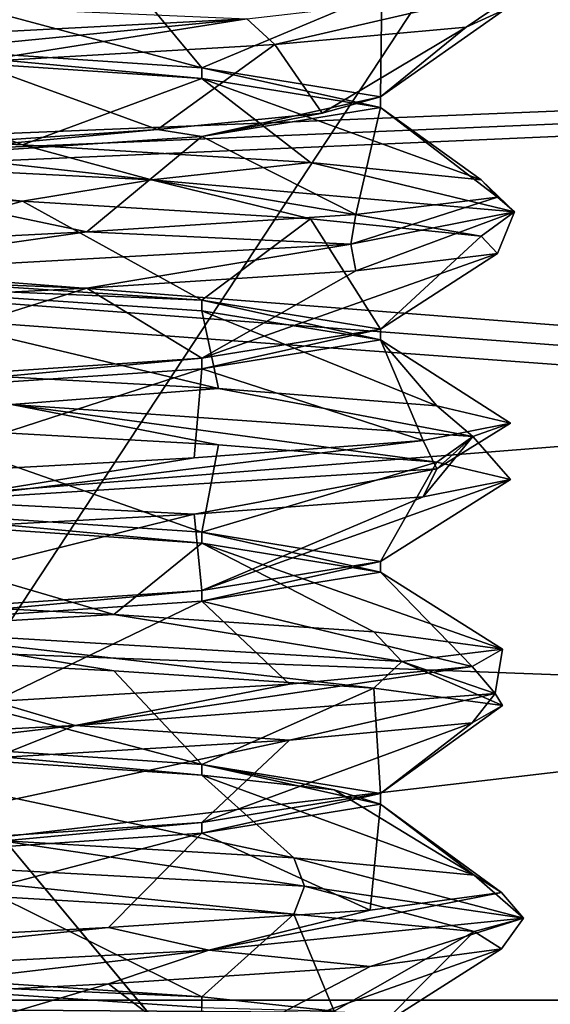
# Model space of a CAD drawing. Header units: millimetres. Extents: x -75 to 0, y -130 to 133.
# Tile 34 of 121: x -67.14 to -65.32, y -25.91 to -22.52. Entities that reach past the tile are written whole.
import ezdxf

# ---------------------------------------------------------------- set-up
doc = ezdxf.new("R2010")
doc.units = ezdxf.units.MM
doc.header["$LTSCALE"] = 65.185185
for name, color, linetype in [('1104', 7, 'CONTINUOUS'), ('1105', 7, 'CONTINUOUS'), ('1129', 7, 'CONTINUOUS'), ('1134', 7, 'CONTINUOUS'), ('1319', 7, 'CONTINUOUS'), ('1321', 7, 'CONTINUOUS'), ('1322', 7, 'CONTINUOUS'), ('1323', 7, 'CONTINUOUS'), ('1324', 7, 'CONTINUOUS'), ('1325', 7, 'CONTINUOUS'), ('1326', 7, 'CONTINUOUS'), ('1327', 7, 'CONTINUOUS'), ('1452', 7, 'CONTINUOUS'), ('1453', 7, 'CONTINUOUS'), ('1454', 7, 'CONTINUOUS'), ('1455', 7, 'CONTINUOUS'), ('1461', 7, 'CONTINUOUS'), ('1462', 7, 'CONTINUOUS'), ('1463', 7, 'CONTINUOUS'), ('1464', 7, 'CONTINUOUS'), ('1465', 7, 'CONTINUOUS'), ('944', 7, 'CONTINUOUS'), ('946', 7, 'CONTINUOUS'), ('972', 7, 'CONTINUOUS'), ('973', 7, 'CONTINUOUS')]:
    doc.layers.add(name, color=color, linetype=linetype)

msp = doc.modelspace()

# ---------------------------------------------------------------- linework, layer by layer
at = {"layer": '1104', "linetype": 'CONTINUOUS'}
for points in [[(-35.5, -25.8928, -21.84), (-35.5, -21.6152, -18.3848), (-72, -25.8928, -21.84), (-35.5, -25.8928, -21.84)], [(-72, -25.8928, -21.84), (-35.5, -21.6152, -18.3848), (-72, -24.5201, -20.8895), (-72, -25.8928, -21.84)], [(-72, -24.5201, -20.8895), (-35.5, -21.6152, -18.3848), (-72, -23.2112, -19.8529), (-72, -24.5201, -20.8895)], [(-72, -23.2112, -19.8529), (-35.5, -21.6152, -18.3848), (-71.75, -23.1475, -19.7988), (-72, -23.2112, -19.8529)], [(-71.75, -23.1475, -19.7988), (-35.5, -21.6152, -18.3848), (-71.5, -23.0839, -19.7445), (-71.75, -23.1475, -19.7988)], [(-71.5, -23.0839, -19.7445), (-35.5, -21.6152, -18.3848), (-71.5, -21.6152, -18.3848), (-71.5, -23.0839, -19.7445)]]:
    msp.add_3dface(points, dxfattribs=at)
at = {"layer": '1105', "linetype": 'CONTINUOUS'}
for points in [[(-35.5, -25.8928, 21.84), (-71.5, -23.0839, 19.7445), (-71.5, -21.6152, 18.3848), (-35.5, -25.8928, 21.84)], [(-35.5, -21.6152, 18.3848), (-35.5, -25.8928, 21.84), (-71.5, -21.6152, 18.3848), (-35.5, -21.6152, 18.3848)], [(-71.75, -23.1475, 19.7988), (-71.5, -23.0839, 19.7445), (-35.5, -25.8928, 21.84), (-71.75, -23.1475, 19.7988)], [(-72, -23.2112, 19.8529), (-71.75, -23.1475, 19.7988), (-35.5, -25.8928, 21.84), (-72, -23.2112, 19.8529)], [(-72, -24.5201, 20.8895), (-72, -23.2112, 19.8529), (-35.5, -25.8928, 21.84), (-72, -24.5201, 20.8895)], [(-72, -25.8928, 21.84), (-72, -24.5201, 20.8895), (-35.5, -25.8928, 21.84), (-72, -25.8928, 21.84)]]:
    msp.add_3dface(points, dxfattribs=at)
at = {"layer": '1129', "linetype": 'CONTINUOUS'}
for points in [[(-35.5, -25.8928, -21.84), (-72, -25.8928, -21.84), (-72, -26.1501, -21.9585), (-35.5, -25.8928, -21.84)], [(-35.5, -26.1525, -21.9592), (-35.5, -25.8928, -21.84), (-72, -26.1501, -21.9585), (-35.5, -26.1525, -21.9592)]]:
    msp.add_3dface(points, dxfattribs=at)
at = {"layer": '1134', "linetype": 'CONTINUOUS'}
for points in [[(-72, -25.8928, 21.84), (-35.5, -25.8928, 21.84), (-35.5, -26.1525, 21.9592), (-72, -25.8928, 21.84)], [(-72, -25.8928, 21.84), (-35.5, -26.1525, 21.9592), (-72, -26.1525, 21.9592), (-72, -25.8928, 21.84)]]:
    msp.add_3dface(points, dxfattribs=at)
at = {"layer": '1319', "linetype": 'CONTINUOUS'}
for points in [[(-66.361, -22.5132, 2.0183), (-65.4001, -22.4013, 0.0269), (-66.2641, -22.6015, 1.8635), (-66.361, -22.5132, 2.0183)], [(-66.2641, -22.6015, 1.8635), (-65.4001, -22.4013, 0.0269), (-65.6056, -22.5413, 0.8677), (-66.2641, -22.6015, 1.8635)], [(-65.6056, -22.5413, 0.8677), (-65.4001, -22.4013, 0.0269), (-65.4732, -22.481, -0.3187), (-65.6056, -22.5413, 0.8677)], [(-66.361, -22.5132, 2.0183), (-68.5072, -22.625, 2.55), (-67.3457, -22.4699, 2.4613), (-66.361, -22.5132, 2.0183)], [(-68.5072, -22.625, 2.55), (-66.361, -22.5132, 2.0183), (-68.4969, -22.722, 2.4979), (-68.5072, -22.625, 2.55)], [(-68.4969, -22.722, 2.4979), (-66.361, -22.5132, 2.0183), (-67.304, -22.6617, 2.4498), (-68.4969, -22.722, 2.4979)], [(-67.304, -22.6617, 2.4498), (-66.361, -22.5132, 2.0183), (-66.2641, -22.6015, 1.8635), (-67.304, -22.6617, 2.4498)]]:
    msp.add_3dface(points, dxfattribs=at)
at = {"layer": '1321', "linetype": 'CONTINUOUS'}
for points in [[(-66.515, -22.6816, -1.4848), (-67.9341, -22.3003, -2.5459), (-68, -22.5816, -2.1), (-66.515, -22.6816, -1.4848)], [(-66.7812, -22.3605, -2.2362), (-67.9341, -22.3003, -2.5459), (-66.515, -22.6816, -1.4848), (-66.7812, -22.3605, -2.2362)], [(-65.8961, -22.4208, -1.4351), (-66.7812, -22.3605, -2.2362), (-66.515, -22.6816, -1.4848), (-65.8961, -22.4208, -1.4351)], [(-65.9, -22.7816), (-65.8961, -22.4208, -1.4351), (-66.515, -22.6816, -1.4848), (-65.9, -22.7816)], [(-65.4732, -22.481, -0.3187), (-65.8961, -22.4208, -1.4351), (-65.9, -22.7816), (-65.4732, -22.481, -0.3187)], [(-65.6056, -22.5413, 0.8677), (-65.4732, -22.481, -0.3187), (-65.9, -22.7816), (-65.6056, -22.5413, 0.8677)], [(-66.2641, -22.6015, 1.8635), (-65.6056, -22.5413, 0.8677), (-66.1016, -22.8379, 0.8979), (-66.2641, -22.6015, 1.8635)], [(-66.1016, -22.8379, 0.8979), (-65.6056, -22.5413, 0.8677), (-65.9, -22.7816), (-66.1016, -22.8379, 0.8979)], [(-67.304, -22.6617, 2.4498), (-66.2641, -22.6015, 1.8635), (-66.6678, -22.8941, 1.6233), (-67.304, -22.6617, 2.4498)], [(-66.6678, -22.8941, 1.6233), (-66.2641, -22.6015, 1.8635), (-66.1016, -22.8379, 0.8979), (-66.6678, -22.8941, 1.6233)], [(-67.4898, -22.9504, 2.0371), (-67.304, -22.6617, 2.4498), (-66.6678, -22.8941, 1.6233), (-67.4898, -22.9504, 2.0371)]]:
    msp.add_3dface(points, dxfattribs=at)
at = {"layer": '1322', "linetype": 'CONTINUOUS'}
for points in [[(-68.8667, -22.9567, -2.4513), (-66.6887, -23.0673, -2.2451), (-68.3118, -22.8874, -2.5276), (-68.8667, -22.9567, -2.4513)], [(-68.3118, -22.8874, -2.5276), (-66.6887, -23.0673, -2.2451), (-67.1322, -22.9473, -2.3944), (-68.3118, -22.8874, -2.5276)], [(-66.6887, -23.0673, -2.2451), (-68.8667, -22.9567, -2.4513), (-67.1322, -23.1413, -2.3944), (-66.6887, -23.0673, -2.2451)], [(-67.1322, -23.1413, -2.3944), (-68.8667, -22.9567, -2.4513), (-68.3118, -23.0814, -2.5276), (-67.1322, -23.1413, -2.3944)], [(-67.1322, -22.9473, -2.3944), (-66.6887, -23.0673, -2.2451), (-66.1412, -23.0072, -1.741), (-67.1322, -22.9473, -2.3944)], [(-66.6887, -23.0673, -2.2451), (-65.4391, -23.1779, -0.4493), (-66.1412, -23.0072, -1.741), (-66.6887, -23.0673, -2.2451)], [(-66.1412, -23.0072, -1.741), (-65.4391, -23.1779, -0.4493), (-65.554, -23.0671, -0.7093), (-66.1412, -23.0072, -1.741)], [(-66.1412, -23.2012, -1.741), (-66.6887, -23.0673, -2.2451), (-67.1322, -23.1413, -2.3944), (-66.1412, -23.2012, -1.741)], [(-65.4391, -23.1779, -0.4493), (-66.6887, -23.0673, -2.2451), (-65.554, -23.2611, -0.7093), (-65.4391, -23.1779, -0.4493)], [(-65.554, -23.2611, -0.7093), (-66.6887, -23.0673, -2.2451), (-66.1412, -23.2012, -1.741), (-65.554, -23.2611, -0.7093)], [(-65.554, -23.0671, -0.7093), (-65.4391, -23.1779, -0.4493), (-65.4982, -23.127, 0.4764), (-65.554, -23.0671, -0.7093)], [(-65.4391, -23.1779, -0.4493), (-66.0027, -23.2885, 1.6646), (-65.4982, -23.127, 0.4764), (-65.4391, -23.1779, -0.4493)], [(-65.4982, -23.127, 0.4764), (-66.0027, -23.2885, 1.6646), (-65.9859, -23.1869, 1.5586), (-65.4982, -23.127, 0.4764)], [(-65.9859, -23.1869, 1.5586), (-66.0027, -23.2885, 1.6646), (-66.9111, -23.2468, 2.3023), (-65.9859, -23.1869, 1.5586)], [(-66.0027, -23.2885, 1.6646), (-65.4391, -23.1779, -0.4493), (-65.9859, -23.3808, 1.5586), (-66.0027, -23.2885, 1.6646)], [(-65.9859, -23.3808, 1.5586), (-65.4391, -23.1779, -0.4493), (-65.4982, -23.3209, 0.4764), (-65.9859, -23.3808, 1.5586)], [(-65.4982, -23.3209, 0.4764), (-65.4391, -23.1779, -0.4493), (-65.554, -23.2611, -0.7093), (-65.4982, -23.3209, 0.4764)], [(-66.9111, -23.2468, 2.3023), (-67.9804, -23.399, 2.5999), (-68.0729, -23.3067, 2.5457), (-66.9111, -23.2468, 2.3023)], [(-66.0027, -23.2885, 1.6646), (-67.9804, -23.399, 2.5999), (-66.9111, -23.2468, 2.3023), (-66.0027, -23.2885, 1.6646)], [(-67.9804, -23.399, 2.5999), (-66.0027, -23.2885, 1.6646), (-66.9111, -23.4407, 2.3023), (-67.9804, -23.399, 2.5999)], [(-66.9111, -23.4407, 2.3023), (-66.0027, -23.2885, 1.6646), (-65.9859, -23.3808, 1.5586), (-66.9111, -23.4407, 2.3023)], [(-68.0729, -23.5006, 2.5457), (-67.9804, -23.399, 2.5999), (-66.9111, -23.4407, 2.3023), (-68.0729, -23.5006, 2.5457)], [(-67.5441, -23.7259, -2.5056), (-67.1705, -23.8413, -2.4641), (-66.4579, -23.7858, -2.0268), (-67.5441, -23.7259, -2.5056)], [(-67.1705, -23.8413, -2.4641), (-65.5832, -23.9519, -0.9586), (-66.4579, -23.7858, -2.0268), (-67.1705, -23.8413, -2.4641)], [(-66.4579, -23.7858, -2.0268), (-65.5832, -23.9519, -0.9586), (-65.7067, -23.8457, -1.1077), (-66.4579, -23.7858, -2.0268)], [(-66.4579, -23.9798, -2.0268), (-67.1705, -23.8413, -2.4641), (-67.5441, -23.9199, -2.5056), (-66.4579, -23.9798, -2.0268)], [(-65.5832, -23.9519, -0.9586), (-67.1705, -23.8413, -2.4641), (-65.7067, -24.0397, -1.1077), (-65.5832, -23.9519, -0.9586)], [(-65.7067, -24.0397, -1.1077), (-67.1705, -23.8413, -2.4641), (-66.4579, -23.9798, -2.0268), (-65.7067, -24.0397, -1.1077)], [(-65.7067, -23.8457, -1.1077), (-65.5832, -23.9519, -0.9586), (-65.4537, -23.9056, 0.0521), (-65.7067, -23.8457, -1.1077)], [(-65.4537, -23.9056, 0.0521), (-65.707, -24.0625, 1.2256), (-65.7539, -23.9655, 1.2005), (-65.4537, -23.9056, 0.0521)], [(-65.5832, -23.9519, -0.9586), (-65.707, -24.0625, 1.2256), (-65.4537, -23.9056, 0.0521), (-65.5832, -23.9519, -0.9586)], [(-65.707, -24.0625, 1.2256), (-67.4543, -24.1731, 2.5421), (-65.7539, -23.9655, 1.2005), (-65.707, -24.0625, 1.2256)], [(-65.7539, -23.9655, 1.2005), (-67.4543, -24.1731, 2.5421), (-66.5421, -24.0254, 2.0882), (-65.7539, -23.9655, 1.2005)], [(-65.707, -24.0625, 1.2256), (-65.5832, -23.9519, -0.9586), (-65.7539, -24.1595, 1.2005), (-65.707, -24.0625, 1.2256)], [(-65.7539, -24.1595, 1.2005), (-65.5832, -23.9519, -0.9586), (-65.4537, -24.0996, 0.0521), (-65.7539, -24.1595, 1.2005)], [(-65.4537, -24.0996, 0.0521), (-65.5832, -23.9519, -0.9586), (-65.7067, -24.0397, -1.1077), (-65.4537, -24.0996, 0.0521)], [(-66.5421, -24.0254, 2.0882), (-67.4543, -24.1731, 2.5421), (-67.6469, -24.0853, 2.5222), (-66.5421, -24.0254, 2.0882)], [(-67.4543, -24.1731, 2.5421), (-65.707, -24.0625, 1.2256), (-66.5421, -24.2194, 2.0882), (-67.4543, -24.1731, 2.5421)], [(-66.5421, -24.2194, 2.0882), (-65.707, -24.0625, 1.2256), (-65.7539, -24.1595, 1.2005), (-66.5421, -24.2194, 2.0882)], [(-67.6469, -24.2793, 2.5222), (-67.4543, -24.1731, 2.5421), (-66.5421, -24.2194, 2.0882), (-67.6469, -24.2793, 2.5222)], [(-67.9687, -24.5046, -2.5466), (-67.6866, -24.6154, -2.581), (-66.8179, -24.5645, -2.2558), (-67.9687, -24.5046, -2.5466)], [(-67.6866, -24.6154, -2.581), (-65.8273, -24.726, -1.4281), (-66.8179, -24.5645, -2.2558), (-67.6866, -24.6154, -2.581)], [(-66.8179, -24.5645, -2.2558), (-65.8273, -24.726, -1.4281), (-65.9238, -24.6244, -1.475), (-66.8179, -24.5645, -2.2558)], [(-66.8179, -24.7584, -2.2558), (-67.6866, -24.6154, -2.581), (-67.9687, -24.6986, -2.5466), (-66.8179, -24.7584, -2.2558)], [(-65.8273, -24.726, -1.4281), (-67.6866, -24.6154, -2.581), (-65.9238, -24.8183, -1.475), (-65.8273, -24.726, -1.4281)], [(-65.9238, -24.8183, -1.475), (-67.6866, -24.6154, -2.581), (-66.8179, -24.7584, -2.2558), (-65.9238, -24.8183, -1.475)], [(-65.9238, -24.6244, -1.475), (-65.8273, -24.726, -1.4281), (-65.4808, -24.6843, -0.3737), (-65.9238, -24.6244, -1.475)], [(-65.8273, -24.726, -1.4281), (-65.5063, -24.8365, 0.7359), (-65.4808, -24.6843, -0.3737), (-65.8273, -24.726, -1.4281)], [(-65.4808, -24.6843, -0.3737), (-65.5063, -24.8365, 0.7359), (-65.585, -24.7442, 0.8088), (-65.4808, -24.6843, -0.3737)], [(-65.5063, -24.8365, 0.7359), (-66.9509, -24.9471, 2.3789), (-65.585, -24.7442, 0.8088), (-65.5063, -24.8365, 0.7359)], [(-65.585, -24.7442, 0.8088), (-66.9509, -24.9471, 2.3789), (-66.2139, -24.8041, 1.8155), (-65.585, -24.7442, 0.8088)], [(-65.4808, -24.8782, -0.3737), (-65.8273, -24.726, -1.4281), (-65.9238, -24.8183, -1.475), (-65.4808, -24.8782, -0.3737)], [(-65.5063, -24.8365, 0.7359), (-65.8273, -24.726, -1.4281), (-65.4808, -24.8782, -0.3737), (-65.5063, -24.8365, 0.7359)], [(-66.2139, -24.8041, 1.8155), (-66.9509, -24.9471, 2.3789), (-67.2309, -24.8639, 2.4279), (-66.2139, -24.8041, 1.8155)], [(-66.9509, -24.9471, 2.3789), (-65.5063, -24.8365, 0.7359), (-66.2139, -24.998, 1.8155), (-66.9509, -24.9471, 2.3789)], [(-66.2139, -24.998, 1.8155), (-65.5063, -24.8365, 0.7359), (-65.585, -24.9381, 0.8088), (-66.2139, -24.998, 1.8155)], [(-65.585, -24.9381, 0.8088), (-65.5063, -24.8365, 0.7359), (-65.4808, -24.8782, -0.3737), (-65.585, -24.9381, 0.8088)], [(-66.9509, -24.9471, 2.3789), (-69.1382, -25.0577, 2.3376), (-67.2309, -24.8639, 2.4279), (-66.9509, -24.9471, 2.3789)], [(-69.1382, -25.0577, 2.3376), (-66.9509, -24.9471, 2.3789), (-68.4149, -25.1178, 2.5128), (-69.1382, -25.0577, 2.3376)], [(-68.4149, -25.1178, 2.5128), (-66.9509, -24.9471, 2.3789), (-67.2309, -25.0579, 2.4279), (-68.4149, -25.1178, 2.5128)], [(-67.2309, -25.0579, 2.4279), (-66.9509, -24.9471, 2.3789), (-66.2139, -24.998, 1.8155), (-67.2309, -25.0579, 2.4279)], [(-68.2157, -25.3894, -2.591), (-66.1615, -25.5, -1.8385), (-67.211, -25.3431, -2.4215), (-68.2157, -25.3894, -2.591)], [(-67.211, -25.3431, -2.4215), (-66.1615, -25.5, -1.8385), (-66.1991, -25.403, -1.8009), (-67.211, -25.3431, -2.4215)], [(-66.1615, -25.5, -1.8385), (-68.2157, -25.3894, -2.591), (-66.1991, -25.597, -1.8009), (-66.1615, -25.5, -1.8385)], [(-66.1991, -25.597, -1.8009), (-68.2157, -25.3894, -2.591), (-67.211, -25.5371, -2.4215), (-66.1991, -25.597, -1.8009)]]:
    msp.add_3dface(points, dxfattribs=at)
at = {"layer": '1323', "linetype": 'CONTINUOUS'}
for points in [[(-68.3118, -22.8874, -2.5276), (-67.1322, -22.9473, -2.3944), (-68, -22.6184, -2.1), (-68.3118, -22.8874, -2.5276)], [(-68, -22.6184, -2.1), (-67.1322, -22.9473, -2.3944), (-66.5151, -22.7184, -1.4849), (-68, -22.6184, -2.1)], [(-67.1322, -22.9473, -2.3944), (-66.1412, -23.0072, -1.741), (-66.5151, -22.7184, -1.4849), (-67.1322, -22.9473, -2.3944)], [(-66.1412, -23.0072, -1.741), (-65.554, -23.0671, -0.7093), (-66.5151, -22.7184, -1.4849), (-66.1412, -23.0072, -1.741)], [(-65.554, -23.0671, -0.7093), (-65.9, -22.8184), (-66.5151, -22.7184, -1.4849), (-65.554, -23.0671, -0.7093)], [(-65.9, -22.8184), (-65.9859, -23.1869, 1.5586), (-66.515, -22.9184, 1.4848), (-65.9, -22.8184)], [(-65.4982, -23.127, 0.4764), (-65.9859, -23.1869, 1.5586), (-65.9, -22.8184), (-65.4982, -23.127, 0.4764)], [(-65.554, -23.0671, -0.7093), (-65.4982, -23.127, 0.4764), (-65.9, -22.8184), (-65.554, -23.0671, -0.7093)], [(-66.515, -22.9184, 1.4848), (-66.9111, -23.2468, 2.3023), (-68, -23.0184, 2.1), (-66.515, -22.9184, 1.4848)], [(-65.9859, -23.1869, 1.5586), (-66.9111, -23.2468, 2.3023), (-66.515, -22.9184, 1.4848), (-65.9859, -23.1869, 1.5586)], [(-66.9111, -23.2468, 2.3023), (-68.0729, -23.3067, 2.5457), (-68, -23.0184, 2.1), (-66.9111, -23.2468, 2.3023)], [(-67.5441, -23.7259, -2.5056), (-66.4579, -23.7858, -2.0268), (-67.9999, -23.4184, -2.1), (-67.5441, -23.7259, -2.5056)], [(-67.9999, -23.4184, -2.1), (-66.4579, -23.7858, -2.0268), (-66.515, -23.5184, -1.4848), (-67.9999, -23.4184, -2.1)], [(-66.4579, -23.7858, -2.0268), (-65.7067, -23.8457, -1.1077), (-66.515, -23.5184, -1.4848), (-66.4579, -23.7858, -2.0268)], [(-66.515, -23.5184, -1.4848), (-65.7067, -23.8457, -1.1077), (-65.9, -23.6184), (-66.515, -23.5184, -1.4848)], [(-65.9, -23.6184), (-65.7539, -23.9655, 1.2005), (-66.515, -23.7184, 1.4849), (-65.9, -23.6184)], [(-65.7067, -23.8457, -1.1077), (-65.4537, -23.9056, 0.0521), (-65.9, -23.6184), (-65.7067, -23.8457, -1.1077)], [(-65.4537, -23.9056, 0.0521), (-65.7539, -23.9655, 1.2005), (-65.9, -23.6184), (-65.4537, -23.9056, 0.0521)], [(-66.515, -23.7184, 1.4849), (-67.6469, -24.0853, 2.5222), (-68, -23.8184, 2.1), (-66.515, -23.7184, 1.4849)], [(-66.5421, -24.0254, 2.0882), (-67.6469, -24.0853, 2.5222), (-66.515, -23.7184, 1.4849), (-66.5421, -24.0254, 2.0882)], [(-65.7539, -23.9655, 1.2005), (-66.5421, -24.0254, 2.0882), (-66.515, -23.7184, 1.4849), (-65.7539, -23.9655, 1.2005)], [(-67.9687, -24.5046, -2.5466), (-66.8179, -24.5645, -2.2558), (-68, -24.2184, -2.1), (-67.9687, -24.5046, -2.5466)], [(-68, -24.2184, -2.1), (-66.8179, -24.5645, -2.2558), (-66.515, -24.3184, -1.4848), (-68, -24.2184, -2.1)], [(-66.8179, -24.5645, -2.2558), (-65.9238, -24.6244, -1.475), (-66.515, -24.3184, -1.4848), (-66.8179, -24.5645, -2.2558)], [(-65.9238, -24.6244, -1.475), (-65.4808, -24.6843, -0.3737), (-66.515, -24.3184, -1.4848), (-65.9238, -24.6244, -1.475)], [(-66.515, -24.3184, -1.4848), (-65.4808, -24.6843, -0.3737), (-65.9, -24.4184), (-66.515, -24.3184, -1.4848)], [(-65.9, -24.4184), (-65.585, -24.7442, 0.8088), (-66.515, -24.5184, 1.4849), (-65.9, -24.4184)], [(-65.4808, -24.6843, -0.3737), (-65.585, -24.7442, 0.8088), (-65.9, -24.4184), (-65.4808, -24.6843, -0.3737)], [(-66.515, -24.5184, 1.4849), (-67.2309, -24.8639, 2.4279), (-68.0001, -24.6184, 2.1), (-66.515, -24.5184, 1.4849)], [(-66.2139, -24.8041, 1.8155), (-67.2309, -24.8639, 2.4279), (-66.515, -24.5184, 1.4849), (-66.2139, -24.8041, 1.8155)], [(-65.585, -24.7442, 0.8088), (-66.2139, -24.8041, 1.8155), (-66.515, -24.5184, 1.4849), (-65.585, -24.7442, 0.8088)], [(-67.211, -25.3431, -2.4215), (-66.1991, -25.403, -1.8009), (-68, -25.0184, -2.1), (-67.211, -25.3431, -2.4215)], [(-68, -25.0184, -2.1), (-66.1991, -25.403, -1.8009), (-66.5151, -25.1184, -1.4849), (-68, -25.0184, -2.1)]]:
    msp.add_3dface(points, dxfattribs=at)
at = {"layer": '1324', "linetype": 'CONTINUOUS'}
for points in [[(-67.1322, -23.1413, -2.3944), (-68.3118, -23.0814, -2.5276), (-68, -23.3816, -2.1), (-67.1322, -23.1413, -2.3944)], [(-66.5151, -23.4816, -1.4849), (-67.1322, -23.1413, -2.3944), (-68, -23.3816, -2.1), (-66.5151, -23.4816, -1.4849)], [(-66.1412, -23.2012, -1.741), (-67.1322, -23.1413, -2.3944), (-66.5151, -23.4816, -1.4849), (-66.1412, -23.2012, -1.741)], [(-65.9, -23.5816), (-66.1412, -23.2012, -1.741), (-66.5151, -23.4816, -1.4849), (-65.9, -23.5816)], [(-65.554, -23.2611, -0.7093), (-66.1412, -23.2012, -1.741), (-65.9, -23.5816), (-65.554, -23.2611, -0.7093)], [(-65.4982, -23.3209, 0.4764), (-65.554, -23.2611, -0.7093), (-65.9, -23.5816), (-65.4982, -23.3209, 0.4764)], [(-65.9859, -23.3808, 1.5586), (-65.4982, -23.3209, 0.4764), (-66.515, -23.6816, 1.4848), (-65.9859, -23.3808, 1.5586)], [(-66.515, -23.6816, 1.4848), (-65.4982, -23.3209, 0.4764), (-65.9, -23.5816), (-66.515, -23.6816, 1.4848)], [(-66.9111, -23.4407, 2.3023), (-65.9859, -23.3808, 1.5586), (-66.515, -23.6816, 1.4848), (-66.9111, -23.4407, 2.3023)], [(-68.0729, -23.5006, 2.5457), (-66.9111, -23.4407, 2.3023), (-68, -23.7816, 2.1), (-68.0729, -23.5006, 2.5457)], [(-68, -23.7816, 2.1), (-66.9111, -23.4407, 2.3023), (-66.515, -23.6816, 1.4848), (-68, -23.7816, 2.1)], [(-66.515, -24.2816, -1.4848), (-67.5441, -23.9199, -2.5056), (-67.9999, -24.1816, -2.1), (-66.515, -24.2816, -1.4848)], [(-66.4579, -23.9798, -2.0268), (-67.5441, -23.9199, -2.5056), (-66.515, -24.2816, -1.4848), (-66.4579, -23.9798, -2.0268)], [(-65.7067, -24.0397, -1.1077), (-66.4579, -23.9798, -2.0268), (-66.515, -24.2816, -1.4848), (-65.7067, -24.0397, -1.1077)], [(-65.9, -24.3816), (-65.7067, -24.0397, -1.1077), (-66.515, -24.2816, -1.4848), (-65.9, -24.3816)], [(-65.4537, -24.0996, 0.0521), (-65.7067, -24.0397, -1.1077), (-65.9, -24.3816), (-65.4537, -24.0996, 0.0521)], [(-65.7539, -24.1595, 1.2005), (-65.4537, -24.0996, 0.0521), (-66.515, -24.4816, 1.4849), (-65.7539, -24.1595, 1.2005)], [(-66.515, -24.4816, 1.4849), (-65.4537, -24.0996, 0.0521), (-65.9, -24.3816), (-66.515, -24.4816, 1.4849)], [(-66.5421, -24.2194, 2.0882), (-65.7539, -24.1595, 1.2005), (-66.515, -24.4816, 1.4849), (-66.5421, -24.2194, 2.0882)], [(-67.6469, -24.2793, 2.5222), (-66.5421, -24.2194, 2.0882), (-68, -24.5816, 2.1), (-67.6469, -24.2793, 2.5222)], [(-68, -24.5816, 2.1), (-66.5421, -24.2194, 2.0882), (-66.515, -24.4816, 1.4849), (-68, -24.5816, 2.1)], [(-66.515, -25.0816, -1.4848), (-67.9687, -24.6986, -2.5466), (-68, -24.9816, -2.1), (-66.515, -25.0816, -1.4848)], [(-66.8179, -24.7584, -2.2558), (-67.9687, -24.6986, -2.5466), (-66.515, -25.0816, -1.4848), (-66.8179, -24.7584, -2.2558)], [(-65.9238, -24.8183, -1.475), (-66.8179, -24.7584, -2.2558), (-66.515, -25.0816, -1.4848), (-65.9238, -24.8183, -1.475)], [(-65.9, -25.1816), (-65.9238, -24.8183, -1.475), (-66.515, -25.0816, -1.4848), (-65.9, -25.1816)], [(-65.4808, -24.8782, -0.3737), (-65.9238, -24.8183, -1.475), (-65.9, -25.1816), (-65.4808, -24.8782, -0.3737)], [(-65.585, -24.9381, 0.8088), (-65.4808, -24.8782, -0.3737), (-65.9, -25.1816), (-65.585, -24.9381, 0.8088)], [(-66.2139, -24.998, 1.8155), (-65.585, -24.9381, 0.8088), (-66.515, -25.2816, 1.4849), (-66.2139, -24.998, 1.8155)], [(-66.515, -25.2816, 1.4849), (-65.585, -24.9381, 0.8088), (-65.9, -25.1816), (-66.515, -25.2816, 1.4849)], [(-67.2309, -25.0579, 2.4279), (-66.2139, -24.998, 1.8155), (-68.0001, -25.3816, 2.1), (-67.2309, -25.0579, 2.4279)], [(-68.0001, -25.3816, 2.1), (-66.2139, -24.998, 1.8155), (-66.515, -25.2816, 1.4849), (-68.0001, -25.3816, 2.1)], [(-66.5151, -25.8816, -1.4849), (-67.211, -25.5371, -2.4215), (-68, -25.7816, -2.1), (-66.5151, -25.8816, -1.4849)], [(-66.1991, -25.597, -1.8009), (-67.211, -25.5371, -2.4215), (-66.5151, -25.8816, -1.4849), (-66.1991, -25.597, -1.8009)]]:
    msp.add_3dface(points, dxfattribs=at)
at = {"layer": '1325', "linetype": 'CONTINUOUS'}
for points in [[(-66.1991, -25.403, -1.8009), (-66.1615, -25.5, -1.8385), (-65.409, -25.6106, 0.2157), (-66.1991, -25.403, -1.8009)], [(-66.1991, -25.403, -1.8009), (-65.409, -25.6106, 0.2157), (-65.5785, -25.4629, -0.789), (-66.1991, -25.403, -1.8009)], [(-65.5785, -25.4629, -0.789), (-65.409, -25.6106, 0.2157), (-65.4839, -25.5228, 0.3943), (-65.5785, -25.4629, -0.789)], [(-66.1615, -25.5, -1.8385), (-66.1991, -25.597, -1.8009), (-65.5785, -25.6569, -0.789), (-66.1615, -25.5, -1.8385)], [(-65.409, -25.6106, 0.2157), (-66.1615, -25.5, -1.8385), (-65.5785, -25.6569, -0.789), (-65.409, -25.6106, 0.2157)], [(-65.409, -25.6106, 0.2157), (-66.4909, -25.7212, 2.1172), (-65.4839, -25.5228, 0.3943), (-65.409, -25.6106, 0.2157)], [(-65.4839, -25.5228, 0.3943), (-66.4909, -25.7212, 2.1172), (-65.9359, -25.5827, 1.4919), (-65.4839, -25.5228, 0.3943)], [(-65.9359, -25.5827, 1.4919), (-66.4909, -25.7212, 2.1172), (-66.8364, -25.6426, 2.2654), (-65.9359, -25.5827, 1.4919)], [(-66.4909, -25.7212, 2.1172), (-65.409, -25.6106, 0.2157), (-65.9359, -25.7767, 1.4919), (-66.4909, -25.7212, 2.1172)], [(-65.9359, -25.7767, 1.4919), (-65.409, -25.6106, 0.2157), (-65.4839, -25.7168, 0.3943), (-65.9359, -25.7767, 1.4919)], [(-65.4839, -25.7168, 0.3943), (-65.409, -25.6106, 0.2157), (-65.5785, -25.6569, -0.789), (-65.4839, -25.7168, 0.3943)], [(-66.4909, -25.7212, 2.1172), (-68.6413, -25.8317, 2.5197), (-66.8364, -25.6426, 2.2654), (-66.4909, -25.7212, 2.1172)], [(-66.8364, -25.6426, 2.2654), (-68.6413, -25.8317, 2.5197), (-67.9896, -25.7025, 2.5468), (-66.8364, -25.6426, 2.2654)], [(-68.6413, -25.8317, 2.5197), (-66.4909, -25.7212, 2.1172), (-67.9896, -25.8965, 2.5468), (-68.6413, -25.8317, 2.5197)], [(-67.9896, -25.8965, 2.5468), (-66.4909, -25.7212, 2.1172), (-66.8364, -25.8366, 2.2654), (-67.9896, -25.8965, 2.5468)], [(-66.8364, -25.8366, 2.2654), (-66.4909, -25.7212, 2.1172), (-65.9359, -25.7767, 1.4919), (-66.8364, -25.8366, 2.2654)]]:
    msp.add_3dface(points, dxfattribs=at)
at = {"layer": '1326', "linetype": 'CONTINUOUS'}
for points in [[(-66.5151, -25.1184, -1.4849), (-66.1991, -25.403, -1.8009), (-65.5785, -25.4629, -0.789), (-66.5151, -25.1184, -1.4849)], [(-66.5151, -25.1184, -1.4849), (-65.5785, -25.4629, -0.789), (-66.0599, -25.1684, -0.8036), (-66.5151, -25.1184, -1.4849)], [(-65.5785, -25.4629, -0.789), (-65.9, -25.2184), (-66.0599, -25.1684, -0.8036), (-65.5785, -25.4629, -0.789)], [(-65.9, -25.2184), (-65.9359, -25.5827, 1.4919), (-66.5149, -25.3184, 1.4848), (-65.9, -25.2184)], [(-65.4839, -25.5228, 0.3943), (-65.9359, -25.5827, 1.4919), (-65.9, -25.2184), (-65.4839, -25.5228, 0.3943)], [(-65.5785, -25.4629, -0.789), (-65.4839, -25.5228, 0.3943), (-65.9, -25.2184), (-65.5785, -25.4629, -0.789)], [(-66.5149, -25.3184, 1.4848), (-67.9896, -25.7025, 2.5468), (-68, -25.4184, 2.1), (-66.5149, -25.3184, 1.4848)], [(-66.8364, -25.6426, 2.2654), (-67.9896, -25.7025, 2.5468), (-66.5149, -25.3184, 1.4848), (-66.8364, -25.6426, 2.2654)], [(-65.9359, -25.5827, 1.4919), (-66.8364, -25.6426, 2.2654), (-66.5149, -25.3184, 1.4848), (-65.9359, -25.5827, 1.4919)], [(-67.6263, -26.1218, -2.5192), (-66.525, -26.1817, -2.0762), (-68, -25.8184, -2.1), (-67.6263, -26.1218, -2.5192)], [(-68, -25.8184, -2.1), (-66.525, -26.1817, -2.0762), (-66.515, -25.9184, -1.4849), (-68, -25.8184, -2.1)]]:
    msp.add_3dface(points, dxfattribs=at)
at = {"layer": '1327', "linetype": 'CONTINUOUS'}
for points in [[(-66.1991, -25.597, -1.8009), (-66.5151, -25.8816, -1.4849), (-66.0599, -25.9316, -0.8036), (-66.1991, -25.597, -1.8009)], [(-65.5785, -25.6569, -0.789), (-66.1991, -25.597, -1.8009), (-66.0599, -25.9316, -0.8036), (-65.5785, -25.6569, -0.789)], [(-65.9, -25.9816), (-65.5785, -25.6569, -0.789), (-66.0599, -25.9316, -0.8036), (-65.9, -25.9816)], [(-65.4839, -25.7168, 0.3943), (-65.5785, -25.6569, -0.789), (-65.9, -25.9816), (-65.4839, -25.7168, 0.3943)], [(-65.9359, -25.7767, 1.4919), (-65.4839, -25.7168, 0.3943), (-66.5149, -26.0816, 1.4848), (-65.9359, -25.7767, 1.4919)], [(-66.5149, -26.0816, 1.4848), (-65.4839, -25.7168, 0.3943), (-65.9, -25.9816), (-66.5149, -26.0816, 1.4848)], [(-66.8364, -25.8366, 2.2654), (-65.9359, -25.7767, 1.4919), (-66.5149, -26.0816, 1.4848), (-66.8364, -25.8366, 2.2654)], [(-67.9896, -25.8965, 2.5468), (-66.8364, -25.8366, 2.2654), (-68, -26.1816, 2.1), (-67.9896, -25.8965, 2.5468)], [(-68, -26.1816, 2.1), (-66.8364, -25.8366, 2.2654), (-66.5149, -26.0816, 1.4848), (-68, -26.1816, 2.1)]]:
    msp.add_3dface(points, dxfattribs=at)
at = {"layer": '1452', "linetype": 'CONTINUOUS'}
for points in [[(-66.1016, -22.8379, 0.8979), (-65.9, -22.7816), (-66.515, -22.9184, 1.4848), (-66.1016, -22.8379, 0.8979)], [(-65.9, -22.7816), (-65.9, -22.8184), (-66.515, -22.9184, 1.4848), (-65.9, -22.7816)], [(-66.6678, -22.8941, 1.6233), (-66.1016, -22.8379, 0.8979), (-66.515, -22.9184, 1.4848), (-66.6678, -22.8941, 1.6233)], [(-67.4898, -22.9504, 2.0371), (-66.6678, -22.8941, 1.6233), (-68, -23.0184, 2.1), (-67.4898, -22.9504, 2.0371)], [(-66.6678, -22.8941, 1.6233), (-66.515, -22.9184, 1.4848), (-68, -23.0184, 2.1), (-66.6678, -22.8941, 1.6233)]]:
    msp.add_3dface(points, dxfattribs=at)
at = {"layer": '1453', "linetype": 'CONTINUOUS'}
for points in [[(-65.9, -23.6184), (-66.515, -23.7184, 1.4849), (-65.9, -23.5816), (-65.9, -23.6184)], [(-66.515, -23.7184, 1.4849), (-66.515, -23.6816, 1.4848), (-65.9, -23.5816), (-66.515, -23.7184, 1.4849)], [(-66.515, -23.7184, 1.4849), (-68, -23.8184, 2.1), (-66.515, -23.6816, 1.4848), (-66.515, -23.7184, 1.4849)], [(-68, -23.8184, 2.1), (-68, -23.7816, 2.1), (-66.515, -23.6816, 1.4848), (-68, -23.8184, 2.1)]]:
    msp.add_3dface(points, dxfattribs=at)
at = {"layer": '1454', "linetype": 'CONTINUOUS'}
for points in [[(-65.9, -24.4184), (-66.515, -24.5184, 1.4849), (-65.9, -24.3816), (-65.9, -24.4184)], [(-66.515, -24.5184, 1.4849), (-66.515, -24.4816, 1.4849), (-65.9, -24.3816), (-66.515, -24.5184, 1.4849)], [(-66.515, -24.5184, 1.4849), (-68.0001, -24.6184, 2.1), (-66.515, -24.4816, 1.4849), (-66.515, -24.5184, 1.4849)], [(-68.0001, -24.6184, 2.1), (-68, -24.5816, 2.1), (-66.515, -24.4816, 1.4849), (-68.0001, -24.6184, 2.1)]]:
    msp.add_3dface(points, dxfattribs=at)
at = {"layer": '1455', "linetype": 'CONTINUOUS'}
for points in [[(-66.515, -25.2816, 1.4849), (-65.9, -25.1816), (-66.5149, -25.3184, 1.4848), (-66.515, -25.2816, 1.4849)], [(-65.9, -25.1816), (-65.9, -25.2184), (-66.5149, -25.3184, 1.4848), (-65.9, -25.1816)], [(-68.0001, -25.3816, 2.1), (-66.515, -25.2816, 1.4849), (-68, -25.4184, 2.1), (-68.0001, -25.3816, 2.1)], [(-66.515, -25.2816, 1.4849), (-66.5149, -25.3184, 1.4848), (-68, -25.4184, 2.1), (-66.515, -25.2816, 1.4849)]]:
    msp.add_3dface(points, dxfattribs=at)
at = {"layer": '1461', "linetype": 'CONTINUOUS'}
for points in [[(-66.515, -22.6816, -1.4848), (-68, -22.5816, -2.1), (-66.5151, -22.7184, -1.4849), (-66.515, -22.6816, -1.4848)], [(-68, -22.5816, -2.1), (-68, -22.6184, -2.1), (-66.5151, -22.7184, -1.4849), (-68, -22.5816, -2.1)], [(-65.9, -22.8184), (-66.515, -22.6816, -1.4848), (-66.5151, -22.7184, -1.4849), (-65.9, -22.8184)], [(-65.9, -22.7816), (-66.515, -22.6816, -1.4848), (-65.9, -22.8184), (-65.9, -22.7816)]]:
    msp.add_3dface(points, dxfattribs=at)
at = {"layer": '1462', "linetype": 'CONTINUOUS'}
for points in [[(-67.9999, -23.4184, -2.1), (-66.5151, -23.4816, -1.4849), (-68, -23.3816, -2.1), (-67.9999, -23.4184, -2.1)], [(-67.9999, -23.4184, -2.1), (-66.515, -23.5184, -1.4848), (-66.5151, -23.4816, -1.4849), (-67.9999, -23.4184, -2.1)], [(-66.515, -23.5184, -1.4848), (-65.9, -23.6184), (-66.5151, -23.4816, -1.4849), (-66.515, -23.5184, -1.4848)], [(-65.9, -23.6184), (-65.9, -23.5816), (-66.5151, -23.4816, -1.4849), (-65.9, -23.6184)]]:
    msp.add_3dface(points, dxfattribs=at)
at = {"layer": '1463', "linetype": 'CONTINUOUS'}
for points in [[(-68, -24.2184, -2.1), (-66.515, -24.3184, -1.4848), (-67.9999, -24.1816, -2.1), (-68, -24.2184, -2.1)], [(-66.515, -24.3184, -1.4848), (-66.515, -24.2816, -1.4848), (-67.9999, -24.1816, -2.1), (-66.515, -24.3184, -1.4848)], [(-66.515, -24.3184, -1.4848), (-65.9, -24.4184), (-66.515, -24.2816, -1.4848), (-66.515, -24.3184, -1.4848)], [(-65.9, -24.4184), (-65.9, -24.3816), (-66.515, -24.2816, -1.4848), (-65.9, -24.4184)]]:
    msp.add_3dface(points, dxfattribs=at)
at = {"layer": '1464', "linetype": 'CONTINUOUS'}
for points in [[(-68, -25.0184, -2.1), (-66.5151, -25.1184, -1.4849), (-68, -24.9816, -2.1), (-68, -25.0184, -2.1)], [(-66.5151, -25.1184, -1.4849), (-66.515, -25.0816, -1.4848), (-68, -24.9816, -2.1), (-66.5151, -25.1184, -1.4849)], [(-66.515, -25.0816, -1.4848), (-66.5151, -25.1184, -1.4849), (-66.0599, -25.1684, -0.8036), (-66.515, -25.0816, -1.4848)], [(-65.9, -25.1816), (-66.515, -25.0816, -1.4848), (-65.9, -25.2184), (-65.9, -25.1816)], [(-65.9, -25.2184), (-66.515, -25.0816, -1.4848), (-66.0599, -25.1684, -0.8036), (-65.9, -25.2184)]]:
    msp.add_3dface(points, dxfattribs=at)
at = {"layer": '1465', "linetype": 'CONTINUOUS'}
for points in [[(-66.5151, -25.8816, -1.4849), (-68, -25.7816, -2.1), (-68, -25.8184, -2.1), (-66.5151, -25.8816, -1.4849)], [(-66.5151, -25.8816, -1.4849), (-68, -25.8184, -2.1), (-66.515, -25.9184, -1.4849), (-66.5151, -25.8816, -1.4849)], [(-66.5151, -25.8816, -1.4849), (-66.515, -25.9184, -1.4849), (-66.0599, -25.9316, -0.8036), (-66.5151, -25.8816, -1.4849)]]:
    msp.add_3dface(points, dxfattribs=at)
at = {"layer": '944', "linetype": 'CONTINUOUS'}
for points in [[(-74.8, -63.8, -24), (-74.8, -16.2, -24), (-35.2, -63.8, -24), (-74.8, -63.8, -24)], [(-35.2, -63.8, -24), (-74.8, -16.2, -24), (-35.2, -16.2, -24), (-35.2, -63.8, -24)]]:
    msp.add_3dface(points, dxfattribs=at)
at = {"layer": '946', "linetype": 'CONTINUOUS'}
for points in [[(-74.8, -16.2, 24), (-74.8, -63.8, 24), (-35.2, -16.2, 24), (-74.8, -16.2, 24)], [(-35.2, -16.2, 24), (-74.8, -63.8, 24), (-35.2, -63.8, 24), (-35.2, -16.2, 24)]]:
    msp.add_3dface(points, dxfattribs=at)
at = {"layer": '972', "linetype": 'CONTINUOUS'}
for points in [[(-72, -19, -4), (-63.5, -19, -4), (-63.5, -31.9223, -4), (-72, -19, -4)], [(-72, -31.9223, -4), (-72, -19, -4), (-63.5, -31.9223, -4), (-72, -31.9223, -4)]]:
    msp.add_3dface(points, dxfattribs=at)
at = {"layer": '973', "linetype": 'CONTINUOUS'}
for points in [[(-72, -31.9223, 4), (-63.5, -31.9223, 4), (-63.5, -19, 4), (-72, -31.9223, 4)], [(-72, -19, 4), (-72, -31.9223, 4), (-63.5, -19, 4), (-72, -19, 4)]]:
    msp.add_3dface(points, dxfattribs=at)

doc.saveas('drawing.dxf')
